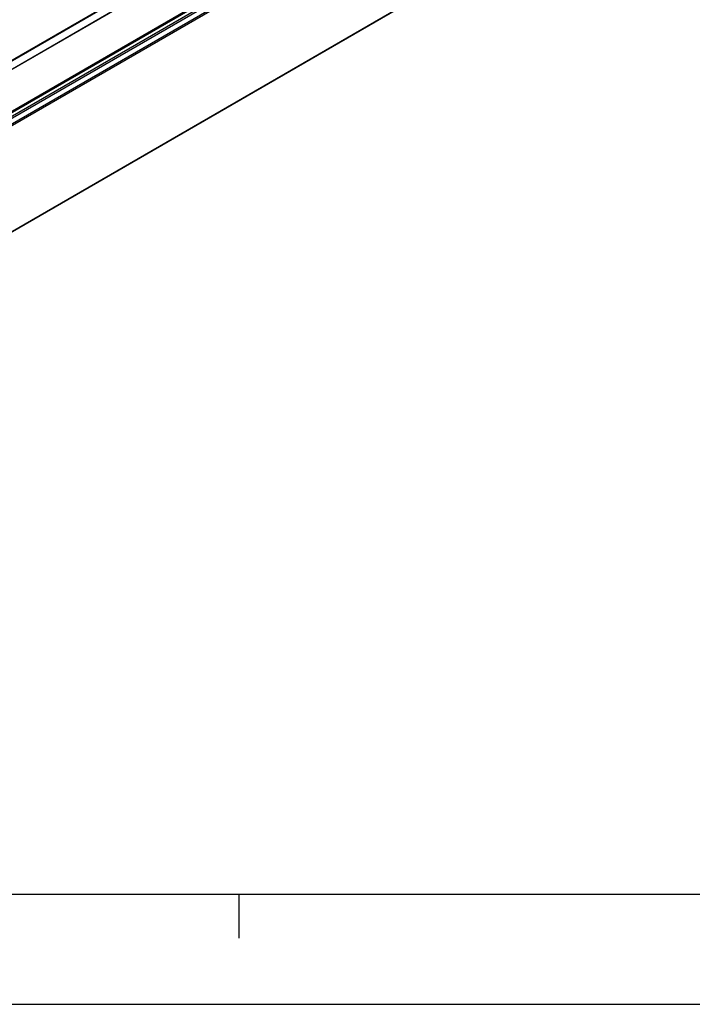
# Model space of a CAD drawing. Header units: millimetres. Extents: x -500 to 996, y -644 to 328.
# Tile 8 of 22: x -206 to -176, y -92 to -48. Entities that reach past the tile are written whole.
import ezdxf

# ---------------------------------------------------------------- set-up
doc = ezdxf.new("R2010")
doc.units = ezdxf.units.MM
doc.layers.add('1', color=7, linetype='Continuous')

# ---------------------------------------------------------------- blocks, each defined once
blk = doc.blocks.new('REGLA_S_CM-1240__11', base_point=(-1168.41, -355.8))
at = {"color": 7, "linetype": 'Continuous'}
for p, q in [((-1154.93, -317.67), (-646.52, -23.42)), ((-651.66, -28.44), (-1145.55, -314.29)), ((-633.87, -55.11), (-1142.28, -349.37))]:
    blk.add_line(p, q, dxfattribs=at)
at = {"color": 3, "linetype": 'Continuous'}
for p, q in [((-1154.78, -317.72), (-646.37, -23.46)), ((-651.7, -28.53), (-1145.31, -314.22)), ((-635.95, -30.07), (-1144.36, -324.33)), ((-1144.17, -324.59), (-635.76, -30.33)), ((-1142.43, -324.87), (-634.02, -30.61)), ((-1142.24, -325.13), (-633.83, -30.87)), ((-643.14, -33.41), (-1137.17, -319.34)), ((-643.49, -33.28), (-1137.11, -318.97)), ((-633.83, -55.02), (-1142.24, -349.27))]:
    blk.add_line(p, q, dxfattribs=at)
blk = doc.blocks.new('REGLA_S-620__12', base_point=(-1168.41, -369.95))
blk.add_blockref('REGLA_S_CM-1240__11', (-1168.41, -355.8))
blk = doc.blocks.new('Iso0', base_point=(-1088.75, -308.5))
blk.add_blockref('REGLA_S-620__12', (-1168.41, -369.95))
blk = doc.blocks.new('_A2', base_point=(89.413, -87.216))
at = {"layer": '1', "color": 7, "linetype": 'Continuous'}
blk.add_line((-479.587, -87.216), (89.413, -87.216), dxfattribs=at)
at = {"layer": '1', "color": 2, "linetype": 'Continuous'}
for p, q in [((-196.187, -89.216), (-196.187, -87.216)), ((-499.587, -92.216), (94.413, -92.216))]:
    blk.add_line(p, q, dxfattribs=at)

msp = doc.modelspace()

# ---------------------------------------------------------------- block references
msp.add_blockref('_A2', (89.413, -87.216))
at = {"xscale": 0.2, "yscale": 0.2, "zscale": 0.2}
msp.add_blockref('Iso0', (-217.75, -61.7), dxfattribs=at)

doc.saveas('drawing.dxf')
